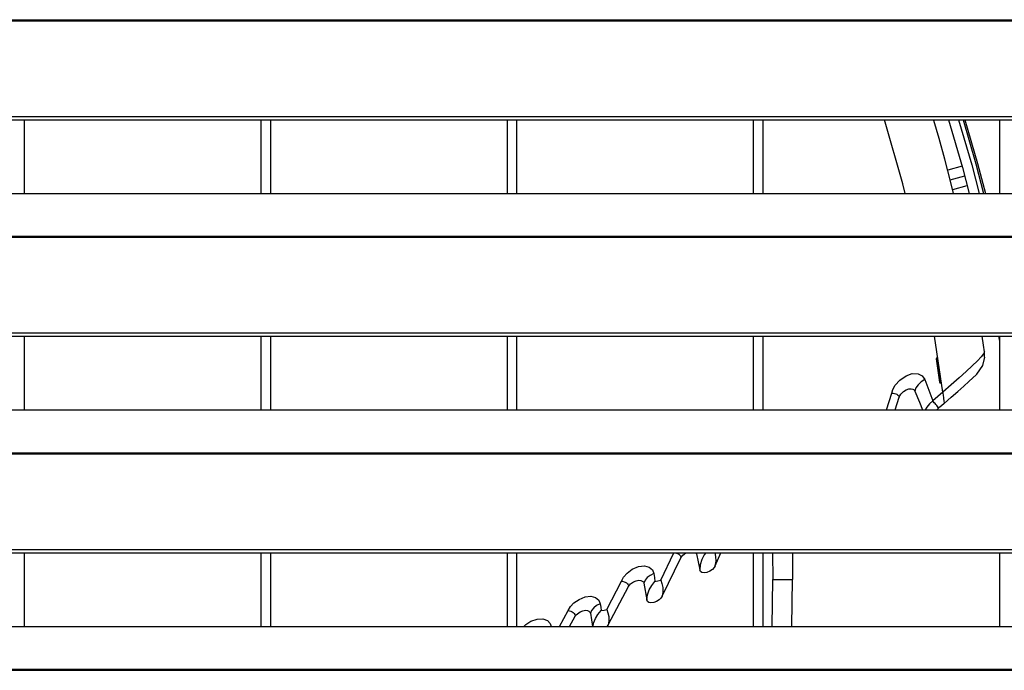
# Model space of a CAD drawing. Header units: millimetres. Extents: x 0 to 39025, y -31299 to 8400.
# Tile 156 of 256: x 7140 to 7340, y -8981 to -8848. Entities that reach past the tile are written whole.
import ezdxf

# ---------------------------------------------------------------- set-up
doc = ezdxf.new("R2010")
doc.units = ezdxf.units.MM

# ---------------------------------------------------------------- blocks, each defined once
blk = doc.blocks.new('*U53')
at = {"lineweight": 25}
for points in [[(16.21, 788.6), (16.21, 788.6), (1133.33, 788.6), (1133.33, 788.6)], [(16.21, 788.38), (16.21, 788.38), (1133.33, 788.38), (1133.33, 788.38)], [(7.21, 768.95), (7.21, 768.95), (1142.79, 768.95), (1142.79, 768.95)], [(7.21, 768.29), (7.21, 768.29), (1142.79, 768.29), (1142.79, 768.29)], [(537, 753.34), (537, 753.34), (537, 768.29), (537, 768.29)], [(585, 768.29), (585, 768.29), (585, 753.34), (585, 753.34)], [(587, 753.34), (587, 753.34), (587, 768.29), (587, 768.29)], [(635, 768.29), (635, 768.29), (635, 753.34), (635, 753.34)], [(637, 753.34), (637, 753.34), (637, 768.29), (637, 768.29)], [(685, 768.29), (685, 768.29), (685, 753.34), (685, 753.34)], [(687, 753.34), (687, 753.34), (687, 768.29), (687, 768.29)], [(735, 768.29), (735, 768.29), (735, 753.34), (735, 753.34)], [(727.44, 758.83), (727.44, 758.83), (724.51, 758.04), (724.51, 758.04)], [(725.02, 756.1), (725.02, 756.1), (727.96, 756.89), (727.96, 756.89)], [(725.52, 754.15), (725.52, 754.15), (728.48, 754.94), (728.48, 754.94)], [(247, 753.34), (247, 753.34), (818, 753.34), (818, 753.34)], [(16.21, 744.63), (16.21, 744.63), (1133.33, 744.63), (1133.33, 744.63)], [(16.21, 744.41), (16.21, 744.41), (1133.33, 744.41), (1133.33, 744.41)], [(7.21, 724.98), (7.21, 724.98), (1142.79, 724.98), (1142.79, 724.98)], [(7.21, 724.33), (7.21, 724.33), (1142.79, 724.33), (1142.79, 724.33)], [(537, 709.36), (537, 709.36), (537, 724.33), (537, 724.33)], [(585, 724.33), (585, 724.33), (585, 709.36), (585, 709.36)], [(587, 709.36), (587, 709.36), (587, 724.33), (587, 724.33)], [(635, 724.33), (635, 724.33), (635, 709.36), (635, 709.36)], [(637, 709.36), (637, 709.36), (637, 724.33), (637, 724.33)], [(685, 724.33), (685, 724.33), (685, 709.36), (685, 709.36)], [(687, 709.36), (687, 709.36), (687, 724.33), (687, 724.33)], [(723.51, 712.96), (723.51, 712.96), (721.85, 724.33), (721.85, 724.33)], [(734.84, 724.33), (734.84, 724.33), (735, 723.33), (735, 723.33)], [(735, 724.33), (735, 724.33), (735, 709.36), (735, 709.36)], [(732, 720.07), (732, 720.07), (731.99, 721.18), (731.99, 721.18)], [(722.22, 719.81), (722.22, 719.81), (722.18, 719.72), (722.18, 719.72)], [(722.18, 719.72), (722.18, 719.72), (722.83, 715.01), (722.83, 715.01)], [(722.22, 719.81), (722.22, 719.81), (722.87, 715.1), (722.87, 715.1)], [(722.99, 715.07), (722.99, 715.07), (722.34, 719.78), (722.34, 719.78)], [(722.34, 719.78), (722.34, 719.78), (722.48, 719.77), (722.48, 719.77)], [(722.5, 719.74), (722.5, 719.74), (722.48, 719.77), (722.48, 719.77)], [(723.15, 715.03), (723.15, 715.03), (722.5, 719.74), (722.5, 719.74)], [(722.87, 715.1), (722.87, 715.1), (722.83, 715.01), (722.83, 715.01)], [(722.85, 714.99), (722.85, 714.99), (722.83, 715.01), (722.83, 715.01)], [(722.99, 715.07), (722.99, 715.07), (723.12, 715.05), (723.12, 715.05)], [(723.15, 715.03), (723.15, 715.03), (723.12, 715.05), (723.12, 715.05)], [(712.1, 709.36), (712.1, 709.36), (713.14, 712.72), (713.14, 712.72)], [(723.51, 712.96), (723.51, 712.96), (721.47, 711.18), (721.47, 711.18)], [(713.8, 709.36), (713.8, 709.36), (714.62, 711.91), (714.62, 711.91)], [(247, 709.36), (247, 709.36), (818, 709.36), (818, 709.36)], [(16.21, 700.65), (16.21, 700.65), (1133.33, 700.65), (1133.33, 700.65)], [(16.21, 700.43), (16.21, 700.43), (1133.33, 700.43), (1133.33, 700.43)], [(7.21, 681), (7.21, 681), (1142.79, 681), (1142.79, 681)], [(7.21, 680.35), (7.21, 680.35), (1142.79, 680.35), (1142.79, 680.35)], [(537, 665.39), (537, 665.39), (537, 680.35), (537, 680.35)], [(585, 680.35), (585, 680.35), (585, 665.39), (585, 665.39)], [(587, 665.39), (587, 665.39), (587, 680.35), (587, 680.35)], [(635, 680.35), (635, 680.35), (635, 665.39), (635, 665.39)], [(637, 665.39), (637, 665.39), (637, 680.35), (637, 680.35)], [(666.24, 674.79), (666.24, 674.79), (668.85, 680.35), (668.85, 680.35)], [(673.34, 680.35), (673.34, 680.35), (673.45, 680.1), (673.45, 680.1)], [(673.54, 680.35), (673.54, 680.35), (673.45, 680.1), (673.45, 680.1)], [(673.45, 680.1), (673.45, 680.1), (674.12, 676.85), (674.12, 676.85)], [(677.26, 677.68), (677.26, 677.68), (678.44, 680.35), (678.44, 680.35)], [(685, 680.35), (685, 680.35), (685, 665.39), (685, 665.39)], [(687, 665.39), (687, 665.39), (687, 680.35), (687, 680.35)], [(688.94, 680.35), (688.94, 680.35), (689, 674.89), (689, 674.89)], [(692.94, 680.35), (692.94, 680.35), (693, 674.89), (693, 674.89)], [(735, 680.35), (735, 680.35), (735, 665.39), (735, 665.39)], [(666.48, 671.49), (666.48, 671.49), (670.32, 679.31), (670.32, 679.31)], [(655.28, 668.83), (655.28, 668.83), (658.21, 674.56), (658.21, 674.56)], [(662.78, 674.15), (662.78, 674.15), (663.36, 670.77), (663.36, 670.77)], [(688.83, 665.39), (688.83, 665.39), (689, 674.89), (689, 674.89)], [(692.83, 665.39), (692.83, 665.39), (693, 674.89), (693, 674.89)], [(655.52, 665.71), (655.52, 665.71), (659.68, 673.48), (659.68, 673.48)], [(645.65, 665.39), (645.65, 665.39), (647.41, 668.59), (647.41, 668.59)], [(651.92, 668.04), (651.92, 668.04), (652.37, 665.39), (652.37, 665.39)], [(647.67, 665.39), (647.67, 665.39), (648.85, 667.45), (648.85, 667.45)], [(247, 665.39), (247, 665.39), (818, 665.39), (818, 665.39)], [(655.52, 665.71), (655.52, 665.71), (655.29, 665.39), (655.29, 665.39)], [(16.21, 656.68), (16.21, 656.68), (1133.33, 656.68), (1133.33, 656.68)], [(16.21, 656.46), (16.21, 656.46), (1133.33, 656.46), (1133.33, 656.46)]]:
    blk.add_open_spline(points, degree=3, dxfattribs=at)
for points, knots in [([(715.87, 753.34), (715.87, 753.34), (715.41, 755.27), (715.41, 755.27), (715.41, 755.27), (711.69, 768.29), (711.69, 768.29)], [0, 0, 0, 0, 1, 1, 1, 2, 2, 2, 2]), ([(725.71, 753.34), (725.71, 753.34), (725.16, 755.56), (725.16, 755.56), (725.16, 755.56), (723.93, 760.29), (723.93, 760.29), (723.93, 760.29), (722.76, 764.48), (722.76, 764.48), (722.76, 764.48), (721.71, 768.11), (721.71, 768.11), (721.71, 768.11), (721.65, 768.29), (721.65, 768.29)], [0, 0, 0, 0, 1, 1, 1, 2, 2, 2, 3, 3, 3, 4, 4, 4, 5, 5, 5, 5]), ([(724.69, 768.29), (724.69, 768.29), (727.51, 758.59), (727.51, 758.59), (727.51, 758.59), (728.89, 753.34), (728.89, 753.34)], [0, 0, 0, 0, 1, 1, 1, 2, 2, 2, 2]), ([(726.72, 768.29), (726.72, 768.29), (729.37, 759.1), (729.37, 759.1), (729.37, 759.1), (730.88, 753.34), (730.88, 753.34)], [0, 0, 0, 0, 1, 1, 1, 2, 2, 2, 2]), ([(727.64, 768.29), (727.64, 768.29), (730.22, 759.34), (730.22, 759.34), (730.22, 759.34), (731.8, 753.34), (731.8, 753.34)], [0, 0, 0, 0, 1, 1, 1, 2, 2, 2, 2]), ([(728, 768.29), (728, 768.29), (730.55, 759.43), (730.55, 759.43), (730.55, 759.43), (732.15, 753.34), (732.15, 753.34)], [0, 0, 0, 0, 1, 1, 1, 2, 2, 2, 2]), ([(731.99, 721.18), (731.99, 721.18), (731.8, 722.47), (731.8, 722.47), (731.8, 722.47), (731.52, 724.33), (731.52, 724.33)], [0, 0, 0, 0, 1, 1, 1, 2, 2, 2, 2]), ([(731.99, 721.18), (731.99, 721.18), (731.8, 720.77), (731.8, 720.77), (731.8, 720.77), (731.29, 720.15), (731.29, 720.15), (731.29, 720.15), (730.52, 719.33), (730.52, 719.33), (730.52, 719.33), (729.49, 718.33), (729.49, 718.33), (729.49, 718.33), (728.25, 717.17), (728.25, 717.17), (728.25, 717.17), (726.81, 715.88), (726.81, 715.88), (726.81, 715.88), (725.23, 714.47), (725.23, 714.47), (725.23, 714.47), (723.51, 712.96), (723.51, 712.96)], [0, 0, 0, 0, 1, 1, 1, 2, 2, 2, 3, 3, 3, 4, 4, 4, 5, 5, 5, 6, 6, 6, 7, 7, 7, 8, 8, 8, 8]), ([(730.42, 716.62), (730.42, 716.62), (731.63, 718.38), (731.63, 718.38), (731.63, 718.38), (732.01, 720.07), (732.01, 720.07)], [0, 0, 0, 0, 1, 1, 1, 2, 2, 2, 2]), ([(722.48, 719.77), (722.48, 719.77), (722.46, 719.8), (722.46, 719.8), (722.46, 719.8), (722.45, 719.84), (722.45, 719.84), (722.45, 719.84), (722.4, 719.88), (722.4, 719.88), (722.4, 719.88), (722.33, 719.89), (722.33, 719.89), (722.33, 719.89), (722.3, 719.89), (722.3, 719.89), (722.3, 719.89), (722.27, 719.89), (722.27, 719.89), (722.27, 719.89), (722.24, 719.87), (722.24, 719.87), (722.24, 719.87), (722.22, 719.86), (722.22, 719.86), (722.22, 719.86), (722.21, 719.84), (722.21, 719.84), (722.21, 719.84), (722.19, 719.82), (722.19, 719.82), (722.19, 719.82), (722.18, 719.77), (722.18, 719.77), (722.18, 719.77), (722.18, 719.72), (722.18, 719.72)], [0, 0, 0, 0, 1, 1, 1, 2, 2, 2, 3, 3, 3, 4, 4, 4, 5, 5, 5, 6, 6, 6, 7, 7, 7, 8, 8, 8, 9, 9, 9, 10, 10, 10, 11, 11, 11, 12, 12, 12, 12]), ([(722.34, 719.78), (722.34, 719.78), (722.34, 719.79), (722.34, 719.79), (722.34, 719.79), (722.33, 719.81), (722.33, 719.81), (722.33, 719.81), (722.31, 719.84), (722.31, 719.84), (722.31, 719.84), (722.26, 719.86), (722.26, 719.86), (722.26, 719.86), (722.25, 719.86), (722.25, 719.86), (722.25, 719.86), (722.24, 719.86), (722.24, 719.86), (722.24, 719.86), (722.24, 719.85), (722.24, 719.85), (722.24, 719.85), (722.23, 719.85), (722.23, 719.85), (722.23, 719.85), (722.23, 719.84), (722.23, 719.84), (722.23, 719.84), (722.22, 719.83), (722.22, 719.83), (722.22, 719.83), (722.22, 719.81), (722.22, 719.81)], [0, 0, 0, 0, 1, 1, 1, 2, 2, 2, 3, 3, 3, 4, 4, 4, 5, 5, 5, 6, 6, 6, 7, 7, 7, 8, 8, 8, 9, 9, 9, 10, 10, 10, 11, 11, 11, 11]), ([(723.12, 715.05), (723.12, 715.05), (722.77, 717.69), (722.77, 717.69), (722.77, 717.69), (722.48, 719.77), (722.48, 719.77)], [0, 0, 0, 0, 1, 1, 1, 2, 2, 2, 2]), ([(713.14, 712.72), (713.14, 712.72), (713.38, 713.53), (713.38, 713.53), (713.38, 713.53), (713.85, 714.35), (713.85, 714.35), (713.85, 714.35), (714.75, 715.38), (714.75, 715.38), (714.75, 715.38), (716.06, 716.28), (716.06, 716.28), (716.06, 716.28), (717.3, 716.72), (717.3, 716.72), (717.3, 716.72), (718.47, 716.69), (718.47, 716.69), (718.47, 716.69), (719.32, 716.26), (719.32, 716.26), (719.32, 716.26), (719.82, 715.54), (719.82, 715.54)], [0, 0, 0, 0, 1, 1, 1, 2, 2, 2, 3, 3, 3, 4, 4, 4, 5, 5, 5, 6, 6, 6, 7, 7, 7, 8, 8, 8, 8]), ([(723.78, 710.68), (723.78, 710.68), (725.21, 711.94), (725.21, 711.94), (725.21, 711.94), (726.54, 713.09), (726.54, 713.09), (726.54, 713.09), (727.75, 714.15), (727.75, 714.15), (727.75, 714.15), (728.8, 715.09), (728.8, 715.09), (728.8, 715.09), (730.35, 716.55), (730.35, 716.55), (730.35, 716.55), (730.42, 716.62), (730.42, 716.62)], [0, 0, 0, 0, 1, 1, 1, 2, 2, 2, 3, 3, 3, 4, 4, 4, 5, 5, 5, 6, 6, 6, 6]), ([(719.82, 715.54), (719.82, 715.54), (719.08, 715.04), (719.08, 715.04), (719.08, 715.04), (718.48, 714.47), (718.48, 714.47), (718.48, 714.47), (718.05, 713.84), (718.05, 713.84), (718.05, 713.84), (717.8, 713.18), (717.8, 713.18)], [0, 0, 0, 0, 1, 1, 1, 2, 2, 2, 3, 3, 3, 4, 4, 4, 4]), ([(719.82, 715.54), (719.82, 715.54), (720.64, 713.35), (720.64, 713.35), (720.64, 713.35), (721.47, 711.18), (721.47, 711.18)], [0, 0, 0, 0, 1, 1, 1, 2, 2, 2, 2]), ([(722.83, 715.01), (722.83, 715.01), (722.84, 714.98), (722.84, 714.98), (722.84, 714.98), (722.85, 714.94), (722.85, 714.94), (722.85, 714.94), (722.87, 714.92), (722.87, 714.92), (722.87, 714.92), (722.9, 714.9), (722.9, 714.9), (722.9, 714.9), (722.97, 714.89), (722.97, 714.89), (722.97, 714.89), (723.01, 714.89), (723.01, 714.89), (723.01, 714.89), (723.02, 714.89), (723.02, 714.89), (723.02, 714.89), (723.03, 714.89), (723.03, 714.89), (723.03, 714.89), (723.05, 714.9), (723.05, 714.9), (723.05, 714.9), (723.07, 714.91), (723.07, 714.91), (723.07, 714.91), (723.09, 714.94), (723.09, 714.94), (723.09, 714.94), (723.1, 714.96), (723.1, 714.96), (723.1, 714.96), (723.12, 715.01), (723.12, 715.01), (723.12, 715.01), (723.12, 715.05), (723.12, 715.05)], [0, 0, 0, 0, 1, 1, 1, 2, 2, 2, 3, 3, 3, 4, 4, 4, 5, 5, 5, 6, 6, 6, 7, 7, 7, 8, 8, 8, 9, 9, 9, 10, 10, 10, 11, 11, 11, 12, 12, 12, 13, 13, 13, 14, 14, 14, 14]), ([(722.85, 714.99), (722.85, 714.99), (722.86, 714.95), (722.86, 714.95), (722.86, 714.95), (722.87, 714.91), (722.87, 714.91), (722.87, 714.91), (722.93, 714.87), (722.93, 714.87), (722.93, 714.87), (722.99, 714.86), (722.99, 714.86), (722.99, 714.86), (723.02, 714.86), (723.02, 714.86), (723.02, 714.86), (723.05, 714.87), (723.05, 714.87), (723.05, 714.87), (723.07, 714.88), (723.07, 714.88), (723.07, 714.88), (723.1, 714.89), (723.1, 714.89), (723.1, 714.89), (723.11, 714.91), (723.11, 714.91), (723.11, 714.91), (723.12, 714.93), (723.12, 714.93), (723.12, 714.93), (723.15, 714.98), (723.15, 714.98), (723.15, 714.98), (723.15, 715.03), (723.15, 715.03)], [0, 0, 0, 0, 1, 1, 1, 2, 2, 2, 3, 3, 3, 4, 4, 4, 5, 5, 5, 6, 6, 6, 7, 7, 7, 8, 8, 8, 9, 9, 9, 10, 10, 10, 11, 11, 11, 12, 12, 12, 12]), ([(722.87, 715.1), (722.87, 715.1), (722.87, 715.09), (722.87, 715.09), (722.87, 715.09), (722.88, 715.07), (722.88, 715.07), (722.88, 715.07), (722.9, 715.04), (722.9, 715.04), (722.9, 715.04), (722.93, 715.03), (722.93, 715.03), (722.93, 715.03), (722.95, 715.02), (722.95, 715.02), (722.95, 715.02), (722.96, 715.02), (722.96, 715.02), (722.96, 715.02), (722.97, 715.02), (722.97, 715.02), (722.97, 715.02), (722.98, 715.02), (722.98, 715.02), (722.98, 715.02), (722.98, 715.03), (722.98, 715.03), (722.98, 715.03), (722.99, 715.04), (722.99, 715.04), (722.99, 715.04), (722.99, 715.04), (722.99, 715.04), (722.99, 715.04), (722.99, 715.07), (722.99, 715.07)], [0, 0, 0, 0, 1, 1, 1, 2, 2, 2, 3, 3, 3, 4, 4, 4, 5, 5, 5, 6, 6, 6, 7, 7, 7, 8, 8, 8, 9, 9, 9, 10, 10, 10, 11, 11, 11, 12, 12, 12, 12]), ([(713.14, 712.72), (713.14, 712.72), (713.4, 712.74), (713.4, 712.74), (713.4, 712.74), (713.68, 712.7), (713.68, 712.7), (713.68, 712.7), (713.95, 712.63), (713.95, 712.63), (713.95, 712.63), (714.19, 712.53), (714.19, 712.53), (714.19, 712.53), (714.39, 712.38), (714.39, 712.38), (714.39, 712.38), (714.54, 712.23), (714.54, 712.23), (714.54, 712.23), (714.62, 712.06), (714.62, 712.06), (714.62, 712.06), (714.62, 711.91), (714.62, 711.91)], [0, 0, 0, 0, 1, 1, 1, 2, 2, 2, 3, 3, 3, 4, 4, 4, 5, 5, 5, 6, 6, 6, 7, 7, 7, 8, 8, 8, 8]), ([(714.62, 711.91), (714.62, 711.91), (714.76, 712.24), (714.76, 712.24), (714.76, 712.24), (714.98, 712.55), (714.98, 712.55), (714.98, 712.55), (715.5, 713.07), (715.5, 713.07), (715.5, 713.07), (716.09, 713.43), (716.09, 713.43), (716.09, 713.43), (716.63, 713.6), (716.63, 713.6), (716.63, 713.6), (717.07, 713.64), (717.07, 713.64), (717.07, 713.64), (717.41, 713.56), (717.41, 713.56), (717.41, 713.56), (717.66, 713.4), (717.66, 713.4), (717.66, 713.4), (717.8, 713.18), (717.8, 713.18)], [0, 0, 0, 0, 1, 1, 1, 2, 2, 2, 3, 3, 3, 4, 4, 4, 5, 5, 5, 6, 6, 6, 7, 7, 7, 8, 8, 8, 9, 9, 9, 9]), ([(717.81, 713.18), (717.81, 713.18), (718.74, 710.94), (718.74, 710.94), (718.74, 710.94), (719.41, 709.36), (719.41, 709.36)], [0, 0, 0, 0, 1, 1, 1, 2, 2, 2, 2]), ([(723.51, 712.96), (723.51, 712.96), (723.54, 712.7), (723.54, 712.7), (723.54, 712.7), (723.58, 712.4), (723.58, 712.4), (723.58, 712.4), (723.66, 711.74), (723.66, 711.74), (723.66, 711.74), (723.73, 711.12), (723.73, 711.12), (723.73, 711.12), (723.76, 710.87), (723.76, 710.87), (723.76, 710.87), (723.78, 710.68), (723.78, 710.68)], [0, 0, 0, 0, 1, 1, 1, 2, 2, 2, 3, 3, 3, 4, 4, 4, 5, 5, 5, 6, 6, 6, 6]), ([(721.46, 711.18), (721.46, 711.18), (720.77, 710.57), (720.77, 710.57), (720.77, 710.57), (720.25, 709.93), (720.25, 709.93), (720.25, 709.93), (719.91, 709.36), (719.91, 709.36)], [0, 0, 0, 0, 1, 1, 1, 2, 2, 2, 3, 3, 3, 3]), ([(722.69, 709.74), (722.69, 709.74), (722.59, 709.87), (722.59, 709.87), (722.59, 709.87), (722.45, 710.04), (722.45, 710.04), (722.45, 710.04), (722.29, 710.22), (722.29, 710.22), (722.29, 710.22), (722.12, 710.42), (722.12, 710.42), (722.12, 710.42), (721.95, 710.62), (721.95, 710.62), (721.95, 710.62), (721.77, 710.82), (721.77, 710.82), (721.77, 710.82), (721.61, 711.01), (721.61, 711.01), (721.61, 711.01), (721.46, 711.18), (721.46, 711.18)], [0, 0, 0, 0, 1, 1, 1, 2, 2, 2, 3, 3, 3, 4, 4, 4, 5, 5, 5, 6, 6, 6, 7, 7, 7, 8, 8, 8, 8]), ([(723.78, 710.68), (723.78, 710.68), (723.24, 710.21), (723.24, 710.21), (723.24, 710.21), (722.69, 709.74), (722.69, 709.74)], [0, 0, 0, 0, 1, 1, 1, 2, 2, 2, 2]), ([(722.69, 709.74), (722.69, 709.74), (722.36, 709.44), (722.36, 709.44), (722.36, 709.44), (722.26, 709.36), (722.26, 709.36)], [0, 0, 0, 0, 1, 1, 1, 2, 2, 2, 2]), ([(668.85, 680.35), (668.85, 680.35), (669.11, 680.34), (669.11, 680.34), (669.11, 680.34), (669.38, 680.27), (669.38, 680.27), (669.38, 680.27), (669.64, 680.17), (669.64, 680.17), (669.64, 680.17), (669.88, 680.02), (669.88, 680.02), (669.88, 680.02), (670.08, 679.85), (670.08, 679.85), (670.08, 679.85), (670.23, 679.68), (670.23, 679.68), (670.23, 679.68), (670.31, 679.49), (670.31, 679.49), (670.31, 679.49), (670.32, 679.31), (670.32, 679.31)], [0, 0, 0, 0, 1, 1, 1, 2, 2, 2, 3, 3, 3, 4, 4, 4, 5, 5, 5, 6, 6, 6, 7, 7, 7, 8, 8, 8, 8]), ([(670.32, 679.31), (670.32, 679.31), (670.5, 679.61), (670.5, 679.61), (670.5, 679.61), (670.72, 679.88), (670.72, 679.88), (670.72, 679.88), (671.28, 680.3), (671.28, 680.3), (671.28, 680.3), (671.39, 680.35), (671.39, 680.35)], [0, 0, 0, 0, 1, 1, 1, 2, 2, 2, 3, 3, 3, 4, 4, 4, 4]), ([(675.38, 680.35), (675.38, 680.35), (675.06, 679.91), (675.06, 679.91), (675.06, 679.91), (674.57, 678.95), (674.57, 678.95), (674.57, 678.95), (674.24, 677.91), (674.24, 677.91), (674.24, 677.91), (674.12, 676.85), (674.12, 676.85)], [0, 0, 0, 0, 1, 1, 1, 2, 2, 2, 3, 3, 3, 4, 4, 4, 4]), ([(677.26, 677.68), (677.26, 677.68), (677.45, 678.63), (677.45, 678.63), (677.45, 678.63), (677.42, 679.58), (677.42, 679.58), (677.42, 679.58), (677.27, 680.35), (677.27, 680.35)], [0, 0, 0, 0, 1, 1, 1, 2, 2, 2, 3, 3, 3, 3]), ([(658.21, 674.56), (658.21, 674.56), (658.66, 675.41), (658.66, 675.41), (658.66, 675.41), (659.38, 676.22), (659.38, 676.22), (659.38, 676.22), (660.42, 676.99), (660.42, 676.99), (660.42, 676.99), (661.7, 677.52), (661.7, 677.52), (661.7, 677.52), (662.89, 677.66), (662.89, 677.66), (662.89, 677.66), (663.86, 677.43), (663.86, 677.43), (663.86, 677.43), (664.53, 676.87), (664.53, 676.87), (664.53, 676.87), (664.81, 676.1), (664.81, 676.1)], [0, 0, 0, 0, 1, 1, 1, 2, 2, 2, 3, 3, 3, 4, 4, 4, 5, 5, 5, 6, 6, 6, 7, 7, 7, 8, 8, 8, 8]), ([(664.81, 676.1), (664.81, 676.1), (664.07, 675.75), (664.07, 675.75), (664.07, 675.75), (663.46, 675.28), (663.46, 675.28), (663.46, 675.28), (663.02, 674.74), (663.02, 674.74), (663.02, 674.74), (662.78, 674.15), (662.78, 674.15)], [0, 0, 0, 0, 1, 1, 1, 2, 2, 2, 3, 3, 3, 4, 4, 4, 4]), ([(664.81, 676.1), (664.81, 676.1), (664.92, 675.31), (664.92, 675.31), (664.92, 675.31), (665.01, 674.53), (665.01, 674.53)], [0, 0, 0, 0, 1, 1, 1, 2, 2, 2, 2]), ([(677.26, 677.68), (677.26, 677.68), (677.04, 677.33), (677.04, 677.33), (677.04, 677.33), (676.7, 676.97), (676.7, 676.97), (676.7, 676.97), (676.2, 676.62), (676.2, 676.62), (676.2, 676.62), (675.6, 676.36), (675.6, 676.36), (675.6, 676.36), (675.03, 676.28), (675.03, 676.28), (675.03, 676.28), (674.58, 676.34), (674.58, 676.34), (674.58, 676.34), (674.26, 676.55), (674.26, 676.55), (674.26, 676.55), (674.12, 676.85), (674.12, 676.85)], [0, 0, 0, 0, 1, 1, 1, 2, 2, 2, 3, 3, 3, 4, 4, 4, 5, 5, 5, 6, 6, 6, 7, 7, 7, 8, 8, 8, 8]), ([(658.21, 674.56), (658.21, 674.56), (658.47, 674.54), (658.47, 674.54), (658.47, 674.54), (658.75, 674.46), (658.75, 674.46), (658.75, 674.46), (659.01, 674.35), (659.01, 674.35), (659.01, 674.35), (659.24, 674.2), (659.24, 674.2), (659.24, 674.2), (659.44, 674.03), (659.44, 674.03), (659.44, 674.03), (659.58, 673.85), (659.58, 673.85), (659.58, 673.85), (659.67, 673.66), (659.67, 673.66), (659.67, 673.66), (659.68, 673.48), (659.68, 673.48)], [0, 0, 0, 0, 1, 1, 1, 2, 2, 2, 3, 3, 3, 4, 4, 4, 5, 5, 5, 6, 6, 6, 7, 7, 7, 8, 8, 8, 8]), ([(659.68, 673.48), (659.68, 673.48), (659.86, 673.76), (659.86, 673.76), (659.86, 673.76), (660.1, 674.01), (660.1, 674.01), (660.1, 674.01), (660.65, 674.41), (660.65, 674.41), (660.65, 674.41), (661.23, 674.66), (661.23, 674.66), (661.23, 674.66), (661.75, 674.76), (661.75, 674.76), (661.75, 674.76), (662.16, 674.73), (662.16, 674.73), (662.16, 674.73), (662.47, 674.6), (662.47, 674.6), (662.47, 674.6), (662.68, 674.4), (662.68, 674.4), (662.68, 674.4), (662.78, 674.15), (662.78, 674.15)], [0, 0, 0, 0, 1, 1, 1, 2, 2, 2, 3, 3, 3, 4, 4, 4, 5, 5, 5, 6, 6, 6, 7, 7, 7, 8, 8, 8, 9, 9, 9, 9]), ([(663.36, 670.77), (663.36, 670.77), (663.51, 671.8), (663.51, 671.8), (663.51, 671.8), (663.85, 672.79), (663.85, 672.79), (663.85, 672.79), (664.37, 673.71), (664.37, 673.71), (664.37, 673.71), (665.01, 674.53), (665.01, 674.53)], [0, 0, 0, 0, 1, 1, 1, 2, 2, 2, 3, 3, 3, 4, 4, 4, 4]), ([(665.01, 674.53), (665.01, 674.53), (665.64, 674.66), (665.64, 674.66), (665.64, 674.66), (666.24, 674.79), (666.24, 674.79)], [0, 0, 0, 0, 1, 1, 1, 2, 2, 2, 2]), ([(666.24, 674.79), (666.24, 674.79), (666.45, 674.08), (666.45, 674.08), (666.45, 674.08), (666.62, 673.25), (666.62, 673.25), (666.62, 673.25), (666.66, 672.36), (666.66, 672.36), (666.66, 672.36), (666.48, 671.49), (666.48, 671.49)], [0, 0, 0, 0, 1, 1, 1, 2, 2, 2, 3, 3, 3, 4, 4, 4, 4]), ([(689, 674.89), (689, 674.89), (689.15, 674.89), (689.15, 674.89), (689.15, 674.89), (689.58, 674.89), (689.58, 674.89), (689.58, 674.89), (690.23, 674.89), (690.23, 674.89), (690.23, 674.89), (691, 674.89), (691, 674.89), (691, 674.89), (691.76, 674.89), (691.76, 674.89), (691.76, 674.89), (692.41, 674.89), (692.41, 674.89), (692.41, 674.89), (692.85, 674.89), (692.85, 674.89), (692.85, 674.89), (693, 674.89), (693, 674.89)], [0, 0, 0, 0, 1, 1, 1, 2, 2, 2, 3, 3, 3, 4, 4, 4, 5, 5, 5, 6, 6, 6, 7, 7, 7, 8, 8, 8, 8]), ([(647.41, 668.59), (647.41, 668.59), (647.86, 669.39), (647.86, 669.39), (647.86, 669.39), (648.58, 670.15), (648.58, 670.15), (648.58, 670.15), (649.61, 670.87), (649.61, 670.87), (649.61, 670.87), (650.86, 671.37), (650.86, 671.37), (650.86, 671.37), (652.03, 671.49), (652.03, 671.49), (652.03, 671.49), (652.99, 671.25), (652.99, 671.25), (652.99, 671.25), (653.64, 670.71), (653.64, 670.71), (653.64, 670.71), (653.92, 669.96), (653.92, 669.96)], [0, 0, 0, 0, 1, 1, 1, 2, 2, 2, 3, 3, 3, 4, 4, 4, 5, 5, 5, 6, 6, 6, 7, 7, 7, 8, 8, 8, 8]), ([(666.48, 671.49), (666.48, 671.49), (666.25, 671.14), (666.25, 671.14), (666.25, 671.14), (665.88, 670.78), (665.88, 670.78), (665.88, 670.78), (665.38, 670.46), (665.38, 670.46), (665.38, 670.46), (664.79, 670.24), (664.79, 670.24), (664.79, 670.24), (664.23, 670.17), (664.23, 670.17), (664.23, 670.17), (663.79, 670.26), (663.79, 670.26), (663.79, 670.26), (663.5, 670.46), (663.5, 670.46), (663.5, 670.46), (663.36, 670.77), (663.36, 670.77)], [0, 0, 0, 0, 1, 1, 1, 2, 2, 2, 3, 3, 3, 4, 4, 4, 5, 5, 5, 6, 6, 6, 7, 7, 7, 8, 8, 8, 8]), ([(647.41, 668.59), (647.41, 668.59), (647.67, 668.55), (647.67, 668.55), (647.67, 668.55), (647.93, 668.47), (647.93, 668.47), (647.93, 668.47), (648.19, 668.34), (648.19, 668.34), (648.19, 668.34), (648.43, 668.2), (648.43, 668.2), (648.43, 668.2), (648.62, 668.01), (648.62, 668.01), (648.62, 668.01), (648.76, 667.82), (648.76, 667.82), (648.76, 667.82), (648.84, 667.63), (648.84, 667.63), (648.84, 667.63), (648.85, 667.45), (648.85, 667.45)], [0, 0, 0, 0, 1, 1, 1, 2, 2, 2, 3, 3, 3, 4, 4, 4, 5, 5, 5, 6, 6, 6, 7, 7, 7, 8, 8, 8, 8]), ([(648.85, 667.45), (648.85, 667.45), (649.03, 667.72), (649.03, 667.72), (649.03, 667.72), (649.27, 667.95), (649.27, 667.95), (649.27, 667.95), (649.82, 668.34), (649.82, 668.34), (649.82, 668.34), (650.38, 668.57), (650.38, 668.57), (650.38, 668.57), (650.9, 668.66), (650.9, 668.66), (650.9, 668.66), (651.31, 668.61), (651.31, 668.61), (651.31, 668.61), (651.62, 668.49), (651.62, 668.49), (651.62, 668.49), (651.82, 668.29), (651.82, 668.29), (651.82, 668.29), (651.92, 668.04), (651.92, 668.04)], [0, 0, 0, 0, 1, 1, 1, 2, 2, 2, 3, 3, 3, 4, 4, 4, 5, 5, 5, 6, 6, 6, 7, 7, 7, 8, 8, 8, 9, 9, 9, 9]), ([(653.92, 669.96), (653.92, 669.96), (653.19, 669.62), (653.19, 669.62), (653.19, 669.62), (652.59, 669.17), (652.59, 669.17), (652.59, 669.17), (652.16, 668.63), (652.16, 668.63), (652.16, 668.63), (651.92, 668.04), (651.92, 668.04)], [0, 0, 0, 0, 1, 1, 1, 2, 2, 2, 3, 3, 3, 4, 4, 4, 4]), ([(652.48, 665.39), (652.48, 665.39), (652.58, 666.05), (652.58, 666.05), (652.58, 666.05), (652.93, 666.98), (652.93, 666.98), (652.93, 666.98), (653.45, 667.83), (653.45, 667.83), (653.45, 667.83), (654.11, 668.59), (654.11, 668.59)], [0, 0, 0, 0, 1, 1, 1, 2, 2, 2, 3, 3, 3, 4, 4, 4, 4]), ([(653.92, 669.96), (653.92, 669.96), (654.02, 669.27), (654.02, 669.27), (654.02, 669.27), (654.11, 668.59), (654.11, 668.59)], [0, 0, 0, 0, 1, 1, 1, 2, 2, 2, 2]), ([(654.11, 668.59), (654.11, 668.59), (654.69, 668.71), (654.69, 668.71), (654.69, 668.71), (655.28, 668.83), (655.28, 668.83)], [0, 0, 0, 0, 1, 1, 1, 2, 2, 2, 2]), ([(655.28, 668.83), (655.28, 668.83), (655.48, 668.16), (655.48, 668.16), (655.48, 668.16), (655.65, 667.37), (655.65, 667.37), (655.65, 667.37), (655.69, 666.53), (655.69, 666.53), (655.69, 666.53), (655.52, 665.71), (655.52, 665.71)], [0, 0, 0, 0, 1, 1, 1, 2, 2, 2, 3, 3, 3, 4, 4, 4, 4]), ([(638.39, 665.39), (638.39, 665.39), (638.8, 665.78), (638.8, 665.78), (638.8, 665.78), (639.85, 666.44), (639.85, 666.44), (639.85, 666.44), (641.09, 666.86), (641.09, 666.86), (641.09, 666.86), (642.25, 666.9), (642.25, 666.9), (642.25, 666.9), (643.18, 666.61), (643.18, 666.61), (643.18, 666.61), (643.78, 666), (643.78, 666), (643.78, 666), (643.94, 665.39), (643.94, 665.39)], [0, 0, 0, 0, 1, 1, 1, 2, 2, 2, 3, 3, 3, 4, 4, 4, 5, 5, 5, 6, 6, 6, 7, 7, 7, 7])]:
    blk.add_open_spline(points, degree=3, knots=knots, dxfattribs=at)

msp = doc.modelspace()

# ---------------------------------------------------------------- block references
at = {"color": 1}
msp.add_blockref('*U53', (6603.64, -9637.01), dxfattribs=at)

doc.saveas('drawing.dxf')
